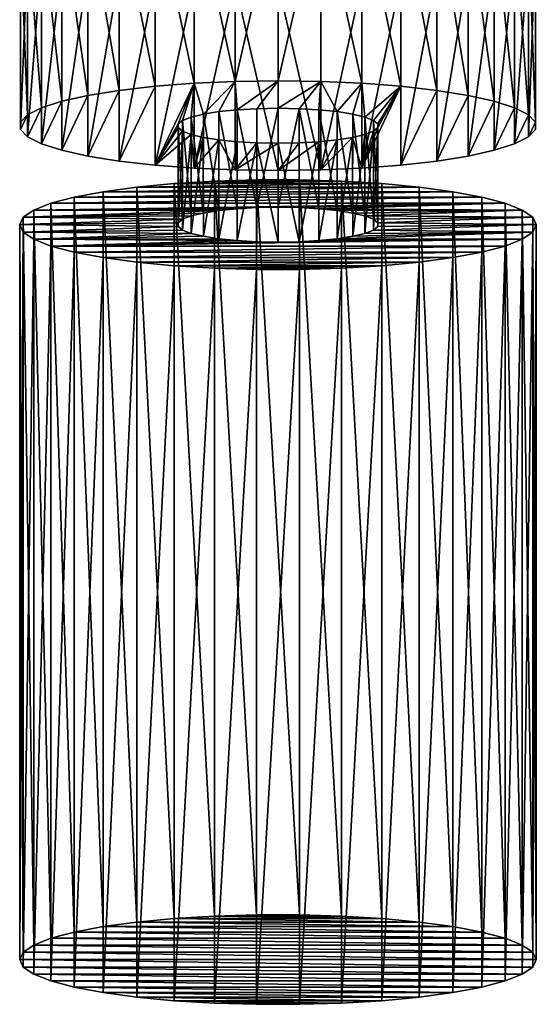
# Model space of a CAD drawing. Header units: metres. Extents: x -25 to 33, y -129 to 30.
# Tile 1 of 84: x -9 to 9, y -129 to -94. Entities that reach past the tile are written whole.
import ezdxf

# ---------------------------------------------------------------- set-up
doc = ezdxf.new("R2010")
doc.units = ezdxf.units.M
doc.layers.add('solid_BIDET-ACTIVO_SW0001', color=7, linetype='CONTINUOUS')

msp = doc.modelspace()

# ---------------------------------------------------------------- linework, layer by layer
at = {"layer": 'solid_BIDET-ACTIVO_SW0001'}
for points in [[(-4.282944, -96.70314, 84.289253), (-5.529257, -90.34491, 86.237831), (-4.282763, -90.203392, 85.435234)], [(-2.921039, -96.599541, 83.701736), (-4.282944, -96.70314, 84.289253), (-4.282763, -90.203392, 85.435234)], [(-2.921039, -96.599541, 83.701736), (-4.282763, -90.203392, 85.435234), (-2.920943, -90.099808, 84.847778)], [(-1.48729, -96.536377, 83.343475), (-2.921039, -96.599541, 83.701736), (-2.920943, -90.099808, 84.847778)], [(-1.48729, -96.536377, 83.343475), (-2.920943, -90.099808, 84.847778), (-1.48726, -90.036644, 84.489555)], [(-1.48729, -96.536377, 83.343475), (-1.48726, -90.036644, 84.489555), (0, -90.015099, 84.367355)], [(0, -96.514824, 83.221275), (-1.48729, -96.536377, 83.343475), (0, -90.015099, 84.367355)], [(0, -96.514824, 83.221275), (0, -90.015099, 84.367355), (1.48729, -90.036644, 84.489555)], [(1.48726, -96.536377, 83.343475), (0, -96.514824, 83.221275), (1.48729, -90.036644, 84.489555)], [(1.48726, -96.536377, 83.343475), (1.48729, -90.036644, 84.489555), (2.920943, -96.599541, 83.701698)], [(2.920943, -96.599541, 83.701698), (1.48729, -90.036644, 84.489555), (2.921039, -90.099815, 84.847816)], [(2.920943, -96.599541, 83.701698), (2.921039, -90.099815, 84.847816), (4.282763, -96.703125, 84.289162)], [(4.282763, -96.703125, 84.289162), (2.921039, -90.099815, 84.847816), (4.282944, -90.203407, 85.435333)], [(4.282763, -96.703125, 84.289162), (4.282944, -90.203407, 85.435333), (5.529257, -96.844643, 85.091751)], [(5.529257, -96.844643, 85.091751), (4.282944, -90.203407, 85.435333), (5.529506, -90.344948, 86.238022)], [(-6.620746, -97.019211, 86.081779), (-7.533489, -90.7229, 88.381538), (-6.620466, -90.519424, 87.227554)], [(-5.529506, -96.844673, 85.091942), (-6.620746, -97.019211, 86.081779), (-6.620466, -90.519424, 87.227554)], [(-5.529506, -96.844673, 85.091942), (-6.620466, -90.519424, 87.227554), (-5.529257, -90.34491, 86.237831)], [(-4.282944, -96.70314, 84.289253), (-5.529506, -96.844673, 85.091942), (-5.529257, -90.34491, 86.237831)], [(5.529257, -96.844643, 85.091751), (5.529506, -90.344948, 86.238022), (6.620466, -97.019157, 86.081474)], [(6.620466, -97.019157, 86.081474), (5.529506, -90.344948, 86.238022), (6.620746, -90.519478, 87.227859)], [(6.620466, -97.019157, 86.081474), (6.620746, -90.519478, 87.227859), (7.533489, -97.222633, 87.235458)], [(7.533489, -97.222633, 87.235458), (6.620746, -90.519478, 87.227859), (7.533757, -90.722977, 88.381943)], [(-7.533757, -97.22271, 87.235863), (-8.242424, -90.950462, 89.672104), (-7.533489, -90.7229, 88.381538)], [(-6.620746, -97.019211, 86.081779), (-7.533757, -97.22271, 87.235863), (-7.533489, -90.7229, 88.381538)], [(7.533489, -97.222633, 87.235458), (7.533757, -90.722977, 88.381943), (8.242424, -97.450195, 88.526031)], [(8.242424, -97.450195, 88.526031), (7.533757, -90.722977, 88.381943), (8.24263, -90.950546, 89.672569)], [(-8.72392, -97.694046, 89.908943), (-8.968882, -91.448502, 92.496605), (-8.723794, -91.194229, 91.054535)], [(-8.24263, -97.450279, 88.526489), (-8.72392, -97.694046, 89.908943), (-8.723794, -91.194229, 91.054535)], [(-8.24263, -97.450279, 88.526489), (-8.723794, -91.194229, 91.054535), (-8.242424, -90.950462, 89.672104)], [(-7.533757, -97.22271, 87.235863), (-8.24263, -97.450279, 88.526489), (-8.242424, -90.950462, 89.672104)], [(8.242424, -97.450195, 88.526031), (8.24263, -90.950546, 89.672569), (8.723794, -97.693954, 89.908463)], [(8.723794, -97.693954, 89.908463), (8.24263, -90.950546, 89.672569), (8.72392, -91.194313, 91.055023)], [(8.723794, -97.693954, 89.908463), (8.72392, -91.194313, 91.055023), (8.968882, -97.948235, 91.350525)], [(8.968882, -97.948235, 91.350525), (8.72392, -91.194313, 91.055023), (8.968923, -91.448586, 92.497093)], [(-8.968923, -97.948318, 91.351013), (-8.968923, -91.707268, 93.964157), (-8.968882, -91.448502, 92.496605)], [(-8.72392, -97.694046, 89.908943), (-8.968923, -97.948318, 91.351013), (-8.968882, -91.448502, 92.496605)], [(8.968923, -98.207001, 92.818085), (8.968923, -91.448586, 92.497093), (8.968882, -91.707359, 93.964645)], [(8.968882, -97.948235, 91.350525), (8.968923, -91.448586, 92.497093), (8.968923, -98.207001, 92.818085)], [(-8.968882, -98.207085, 92.818573), (-8.72392, -91.961548, 95.406227), (-8.968923, -91.707268, 93.964157)], [(-8.968923, -97.948318, 91.351013), (-8.968882, -98.207085, 92.818573), (-8.968923, -91.707268, 93.964157)], [(8.72392, -98.461281, 94.260147), (8.968882, -91.707359, 93.964645), (8.723794, -91.961632, 95.406715)], [(8.968923, -98.207001, 92.818085), (8.968882, -91.707359, 93.964645), (8.72392, -98.461281, 94.260147)], [(-8.968882, -98.207085, 92.818573), (-8.723794, -98.461365, 94.260635), (-8.72392, -91.961548, 95.406227)], [(-8.723794, -98.461365, 94.260635), (-8.24263, -92.205307, 96.788681), (-8.72392, -91.961548, 95.406227)], [(-8.723794, -98.461365, 94.260635), (-8.242424, -98.705124, 95.643066), (-8.24263, -92.205307, 96.788681)], [(-8.242424, -98.705124, 95.643066), (-7.533757, -92.432884, 98.079308), (-8.24263, -92.205307, 96.788681)], [(7.533757, -98.932617, 96.933228), (8.242424, -92.205391, 96.789146), (7.533489, -92.432953, 98.079712)], [(8.24263, -98.70504, 95.642601), (8.242424, -92.205391, 96.789146), (7.533757, -98.932617, 96.933228)], [(8.24263, -98.70504, 95.642601), (8.723794, -91.961632, 95.406715), (8.242424, -92.205391, 96.789146)], [(8.72392, -98.461281, 94.260147), (8.723794, -91.961632, 95.406715), (8.24263, -98.70504, 95.642601)], [(-8.242424, -98.705124, 95.643066), (-7.533489, -98.932686, 96.933632), (-7.533757, -92.432884, 98.079308)], [(-7.533489, -98.932686, 96.933632), (-6.620746, -92.636375, 99.233391), (-7.533757, -92.432884, 98.079308)], [(6.620746, -99.136108, 98.087318), (7.533489, -92.432953, 98.079712), (6.620466, -92.636429, 99.233696)], [(7.533757, -98.932617, 96.933228), (7.533489, -92.432953, 98.079712), (6.620746, -99.136108, 98.087318)], [(-7.533489, -98.932686, 96.933632), (-6.620466, -99.136162, 98.087616), (-6.620746, -92.636375, 99.233391)], [(-6.620466, -99.136162, 98.087616), (-5.529506, -92.810913, 100.223228), (-6.620746, -92.636375, 99.233391)], [(-6.620466, -99.136162, 98.087616), (-5.529257, -99.310677, 99.077339), (-5.529506, -92.810913, 100.223228)], [(-5.529257, -99.310677, 99.077339), (-4.282944, -92.952446, 101.025917), (-5.529506, -92.810913, 100.223228)], [(-5.529257, -99.310677, 99.077339), (-4.282763, -99.452194, 99.879936), (-4.282944, -92.952446, 101.025917)], [(-4.282763, -99.452194, 99.879936), (-2.921039, -93.056046, 101.613434), (-4.282944, -92.952446, 101.025917)], [(2.921039, -99.555779, 100.467361), (4.282763, -92.952469, 101.026016), (2.920943, -93.056053, 101.613472)], [(4.282944, -99.452179, 99.879837), (4.282763, -92.952469, 101.026016), (2.921039, -99.555779, 100.467361)], [(4.282944, -99.452179, 99.879837), (5.529257, -92.810944, 100.223419), (4.282763, -92.952469, 101.026016)], [(5.529506, -99.310646, 99.077148), (5.529257, -92.810944, 100.223419), (4.282944, -99.452179, 99.879837)], [(5.529506, -99.310646, 99.077148), (6.620466, -92.636429, 99.233696), (5.529257, -92.810944, 100.223419)], [(6.620746, -99.136108, 98.087318), (6.620466, -92.636429, 99.233696), (5.529506, -99.310646, 99.077148)], [(-4.282763, -99.452194, 99.879936), (-2.920943, -99.555779, 100.467392), (-2.921039, -93.056046, 101.613434)], [(-2.920943, -99.555779, 100.467392), (-1.48729, -93.119217, 101.971695), (-2.921039, -93.056046, 101.613434)], [(-2.920943, -99.555779, 100.467392), (-1.48726, -99.61895, 100.825615), (-1.48729, -93.119217, 101.971695)], [(0, -99.640495, 100.947815), (0, -93.140762, 102.093895), (-1.48729, -93.119217, 101.971695)], [(-1.48726, -99.61895, 100.825615), (0, -99.640495, 100.947815), (-1.48729, -93.119217, 101.971695)], [(1.48729, -99.61895, 100.825615), (1.48726, -93.119217, 101.971695), (0, -93.140762, 102.093895)], [(1.48729, -99.61895, 100.825615), (0, -93.140762, 102.093895), (0, -99.640495, 100.947815)], [(1.48729, -99.61895, 100.825615), (2.920943, -93.056053, 101.613472), (1.48726, -93.119217, 101.971695)], [(2.921039, -99.555779, 100.467361), (2.920943, -93.056053, 101.613472), (1.48729, -99.61895, 100.825615)], [(-4.282944, -96.70314, 84.289253), (-5.529257, -99.310677, 99.077339), (-5.529506, -96.844673, 85.091942)], [(-4.282944, -96.70314, 84.289253), (-4.282763, -99.452194, 99.879936), (-5.529257, -99.310677, 99.077339)], [(-2.921039, -96.599541, 83.701736), (-4.282763, -99.452194, 99.879936), (-4.282944, -96.70314, 84.289253)], [(-3.480326, -98.014343, 91.725479), (-4.282763, -99.452194, 99.879936), (-2.921039, -96.599541, 83.701736)], [(-3.328651, -97.889824, 91.019279), (-3.480326, -98.014343, 91.725479), (-2.921039, -96.599541, 83.701736)], [(-3.029837, -97.773613, 90.360229), (-3.328651, -97.889824, 91.019279), (-2.921039, -96.599541, 83.701736)], [(-2.601468, -97.671234, 89.779587), (-3.029837, -97.773613, 90.360229), (-2.921039, -96.599541, 83.701736)], [(-2.601468, -97.671234, 89.779587), (-2.921039, -96.599541, 83.701736), (-1.48729, -96.536377, 83.343475)], [(-2.057352, -97.585976, 89.296082), (-2.601468, -97.671234, 89.779587), (-1.48729, -96.536377, 83.343475)], [(-1.42221, -97.522446, 88.935791), (-2.057352, -97.585976, 89.296082), (-1.48729, -96.536377, 83.343475)], [(-1.42221, -97.522446, 88.935791), (-1.48729, -96.536377, 83.343475), (0, -96.514824, 83.221275)], [(-0.732889, -97.483437, 88.714554), (-1.42221, -97.522446, 88.935791), (0, -96.514824, 83.221275)], [(0, -97.469894, 88.637718), (-0.732889, -97.483437, 88.714554), (0, -96.514824, 83.221275)], [(0, -97.469894, 88.637718), (0, -96.514824, 83.221275), (1.48726, -96.536377, 83.343475)], [(0.732924, -97.483437, 88.714561), (0, -97.469894, 88.637718), (1.48726, -96.536377, 83.343475)], [(1.422302, -97.522453, 88.935829), (0.732924, -97.483437, 88.714561), (1.48726, -96.536377, 83.343475)], [(2.057511, -97.585999, 89.296196), (1.422302, -97.522453, 88.935829), (1.48726, -96.536377, 83.343475)], [(2.057511, -97.585999, 89.296196), (1.48726, -96.536377, 83.343475), (2.920943, -96.599541, 83.701698)], [(2.601654, -97.671272, 89.779793), (2.057511, -97.585999, 89.296196), (2.920943, -96.599541, 83.701698)], [(3.030004, -97.773666, 90.360512), (2.601654, -97.671272, 89.779793), (2.920943, -96.599541, 83.701698)], [(3.030004, -97.773666, 90.360512), (2.920943, -96.599541, 83.701698), (4.282763, -96.703125, 84.289162)], [(4.282763, -96.703125, 84.289162), (4.282944, -99.452179, 99.879837), (2.921039, -99.555779, 100.467361)], [(3.480326, -98.140976, 92.443611), (4.282763, -96.703125, 84.289162), (2.921039, -99.555779, 100.467361)], [(3.328759, -97.889885, 91.019608), (3.030004, -97.773666, 90.360512), (4.282763, -96.703125, 84.289162)], [(3.480363, -98.014404, 91.725815), (3.328759, -97.889885, 91.019608), (4.282763, -96.703125, 84.289162)], [(3.480326, -98.140976, 92.443611), (3.480363, -98.014404, 91.725815), (4.282763, -96.703125, 84.289162)], [(4.282763, -96.703125, 84.289162), (5.529257, -96.844643, 85.091751), (4.282944, -99.452179, 99.879837)], [(-6.620746, -97.019211, 86.081779), (-7.533489, -98.932686, 96.933632), (-7.533757, -97.22271, 87.235863)], [(-6.620746, -97.019211, 86.081779), (-6.620466, -99.136162, 98.087616), (-7.533489, -98.932686, 96.933632)], [(-5.529506, -96.844673, 85.091942), (-6.620466, -99.136162, 98.087616), (-6.620746, -97.019211, 86.081779)], [(-5.529506, -96.844673, 85.091942), (-5.529257, -99.310677, 99.077339), (-6.620466, -99.136162, 98.087616)], [(5.529257, -96.844643, 85.091751), (5.529506, -99.310646, 99.077148), (4.282944, -99.452179, 99.879837)], [(5.529257, -96.844643, 85.091751), (6.620466, -97.019157, 86.081474), (5.529506, -99.310646, 99.077148)], [(6.620466, -97.019157, 86.081474), (6.620746, -99.136108, 98.087318), (5.529506, -99.310646, 99.077148)], [(6.620466, -97.019157, 86.081474), (7.533489, -97.222633, 87.235458), (6.620746, -99.136108, 98.087318)], [(-7.533757, -97.22271, 87.235863), (-8.242424, -98.705124, 95.643066), (-8.24263, -97.450279, 88.526489)], [(-7.533757, -97.22271, 87.235863), (-7.533489, -98.932686, 96.933632), (-8.242424, -98.705124, 95.643066)], [(7.533489, -97.222633, 87.235458), (7.533757, -98.932617, 96.933228), (6.620746, -99.136108, 98.087318)], [(7.533489, -97.222633, 87.235458), (8.242424, -97.450195, 88.526031), (7.533757, -98.932617, 96.933228)], [(-8.72392, -97.694046, 89.908943), (-8.968882, -98.207085, 92.818573), (-8.968923, -97.948318, 91.351013)], [(-8.72392, -97.694046, 89.908943), (-8.723794, -98.461365, 94.260635), (-8.968882, -98.207085, 92.818573)], [(-8.24263, -97.450279, 88.526489), (-8.723794, -98.461365, 94.260635), (-8.72392, -97.694046, 89.908943)], [(-8.24263, -97.450279, 88.526489), (-8.242424, -98.705124, 95.643066), (-8.723794, -98.461365, 94.260635)], [(-2.601468, -97.671234, 89.779587), (-2.601654, -101.118095, 89.172028), (-3.029837, -97.773613, 90.360229)], [(-2.601468, -97.671234, 89.779587), (-2.057511, -101.032822, 88.688423), (-2.601654, -101.118095, 89.172028)], [(-2.057352, -97.585976, 89.296082), (-2.057511, -101.032822, 88.688423), (-2.601468, -97.671234, 89.779587)], [(-2.057352, -97.585976, 89.296082), (-1.422302, -100.969284, 88.328064), (-2.057511, -101.032822, 88.688423)], [(-1.42221, -97.522446, 88.935791), (-1.422302, -100.969284, 88.328064), (-2.057352, -97.585976, 89.296082)], [(-1.42221, -97.522446, 88.935791), (-0.732924, -100.930267, 88.106789), (-1.422302, -100.969284, 88.328064)], [(-0.732889, -97.483437, 88.714554), (-0.732924, -100.930267, 88.106789), (-1.42221, -97.522446, 88.935791)], [(0, -97.469894, 88.637718), (0, -100.916718, 88.029953), (-0.732924, -100.930267, 88.106789)], [(0, -97.469894, 88.637718), (-0.732924, -100.930267, 88.106789), (-0.732889, -97.483437, 88.714554)], [(0.732924, -97.483437, 88.714561), (0, -100.916718, 88.029953), (0, -97.469894, 88.637718)], [(0.732924, -97.483437, 88.714561), (0.732889, -100.930267, 88.106789), (0, -100.916718, 88.029953)], [(0.732924, -97.483437, 88.714561), (1.42221, -100.969276, 88.328018), (0.732889, -100.930267, 88.106789)], [(1.422302, -97.522453, 88.935829), (1.42221, -100.969276, 88.328018), (0.732924, -97.483437, 88.714561)], [(1.422302, -97.522453, 88.935829), (2.057352, -101.032806, 88.688309), (1.42221, -100.969276, 88.328018)], [(2.057511, -97.585999, 89.296196), (2.057352, -101.032806, 88.688309), (1.422302, -97.522453, 88.935829)], [(2.057511, -97.585999, 89.296196), (2.601468, -101.118057, 89.171822), (2.057352, -101.032806, 88.688309)], [(2.601654, -97.671272, 89.779793), (2.601468, -101.118057, 89.171822), (2.057511, -97.585999, 89.296196)], [(2.601654, -97.671272, 89.779793), (3.029837, -101.220444, 89.752457), (2.601468, -101.118057, 89.171822)], [(3.030004, -97.773666, 90.360512), (3.029837, -101.220444, 89.752457), (2.601654, -97.671272, 89.779793)], [(8.242424, -97.450195, 88.526031), (8.24263, -98.70504, 95.642601), (7.533757, -98.932617, 96.933228)], [(8.242424, -97.450195, 88.526031), (8.723794, -97.693954, 89.908463), (8.24263, -98.70504, 95.642601)], [(8.723794, -97.693954, 89.908463), (8.72392, -98.461281, 94.260147), (8.24263, -98.70504, 95.642601)], [(8.723794, -97.693954, 89.908463), (8.968882, -97.948235, 91.350525), (8.72392, -98.461281, 94.260147)], [(-3.480326, -98.014343, 91.725479), (-3.480363, -98.140915, 92.443275), (-4.282763, -99.452194, 99.879936)], [(-3.480326, -98.014343, 91.725479), (-3.328759, -101.336708, 90.411835), (-3.480363, -101.461235, 91.11805)], [(-3.480326, -98.014343, 91.725479), (-3.480363, -101.461235, 91.11805), (-3.480363, -98.140915, 92.443275)], [(-3.328651, -97.889824, 91.019279), (-3.328759, -101.336708, 90.411835), (-3.480326, -98.014343, 91.725479)], [(-3.328651, -97.889824, 91.019279), (-3.030004, -101.22049, 89.752739), (-3.328759, -101.336708, 90.411835)], [(-3.029837, -97.773613, 90.360229), (-3.030004, -101.22049, 89.752739), (-3.328651, -97.889824, 91.019279)], [(-3.029837, -97.773613, 90.360229), (-2.601654, -101.118095, 89.172028), (-3.030004, -101.22049, 89.752739)], [(3.030004, -97.773666, 90.360512), (3.328651, -101.336655, 90.411507), (3.029837, -101.220444, 89.752457)], [(3.328759, -97.889885, 91.019608), (3.328651, -101.336655, 90.411507), (3.030004, -97.773666, 90.360512)], [(3.328759, -97.889885, 91.019608), (3.480326, -101.461174, 91.117714), (3.328651, -101.336655, 90.411507)], [(3.480363, -98.014404, 91.725815), (3.480326, -101.461174, 91.117714), (3.328759, -97.889885, 91.019608)], [(3.480363, -98.014404, 91.725815), (3.480363, -101.587738, 91.83551), (3.480326, -101.461174, 91.117714)], [(3.480326, -98.140976, 92.443611), (3.480363, -101.587738, 91.83551), (3.480363, -98.014404, 91.725815)], [(8.968882, -97.948235, 91.350525), (8.968923, -98.207001, 92.818085), (8.72392, -98.461281, 94.260147)], [(-3.480363, -98.140915, 92.443275), (-3.328759, -98.265442, 93.14949), (-4.282763, -99.452194, 99.879936)], [(-3.328759, -98.265442, 93.14949), (-3.030004, -98.381653, 93.808586), (-4.282763, -99.452194, 99.879936)], [(-3.030004, -98.381653, 93.808586), (-2.920943, -99.555779, 100.467392), (-4.282763, -99.452194, 99.879936)], [(-3.480363, -98.140915, 92.443275), (-3.480363, -101.461235, 91.11805), (-3.480326, -101.587799, 91.835846)], [(-3.480363, -98.140915, 92.443275), (-3.480326, -101.587799, 91.835846), (-3.328759, -98.265442, 93.14949)], [(-3.328759, -98.265442, 93.14949), (-3.480326, -101.587799, 91.835846), (-3.328651, -101.712326, 92.542046)], [(-3.328759, -98.265442, 93.14949), (-3.328651, -101.712326, 92.542046), (-3.030004, -98.381653, 93.808586)], [(-3.030004, -98.381653, 93.808586), (-3.328651, -101.712326, 92.542046), (-3.029837, -101.828529, 93.201096)], [(-3.030004, -98.381653, 93.808586), (-3.029837, -101.828529, 93.201096), (-2.601654, -98.484047, 94.389297)], [(-3.030004, -98.381653, 93.808586), (-2.601654, -98.484047, 94.389297), (-2.920943, -99.555779, 100.467392)], [(2.601468, -98.484085, 94.389503), (2.601654, -101.930878, 93.781532), (3.029837, -98.381706, 93.808868)], [(2.601468, -98.484085, 94.389503), (3.029837, -98.381706, 93.808868), (2.921039, -99.555779, 100.467361)], [(3.029837, -98.381706, 93.808868), (2.601654, -101.930878, 93.781532), (3.030004, -101.828484, 93.200813)], [(3.328651, -98.265495, 93.149818), (3.480326, -98.140976, 92.443611), (2.921039, -99.555779, 100.467361)], [(3.029837, -98.381706, 93.808868), (3.328651, -98.265495, 93.149818), (2.921039, -99.555779, 100.467361)], [(3.029837, -98.381706, 93.808868), (3.030004, -101.828484, 93.200813), (3.328651, -98.265495, 93.149818)], [(3.328651, -98.265495, 93.149818), (3.030004, -101.828484, 93.200813), (3.328759, -101.712265, 92.541725)], [(3.328651, -98.265495, 93.149818), (3.328759, -101.712265, 92.541725), (3.480326, -98.140976, 92.443611)], [(3.480326, -98.140976, 92.443611), (3.328759, -101.712265, 92.541725), (3.480363, -101.587738, 91.83551)], [(-2.601654, -98.484047, 94.389297), (-3.029837, -101.828529, 93.201096), (-2.601468, -101.930916, 93.781738)], [(-2.601654, -98.484047, 94.389297), (-2.057511, -98.569321, 94.872902), (-2.920943, -99.555779, 100.467392)], [(-2.057511, -98.569321, 94.872902), (-1.48726, -99.61895, 100.825615), (-2.920943, -99.555779, 100.467392)], [(-2.601654, -98.484047, 94.389297), (-2.601468, -101.930916, 93.781738), (-2.057511, -98.569321, 94.872902)], [(-2.057511, -98.569321, 94.872902), (-2.601468, -101.930916, 93.781738), (-2.057352, -102.016167, 94.265244)], [(-2.057511, -98.569321, 94.872902), (-2.057352, -102.016167, 94.265244), (-1.422302, -98.632866, 95.233261)], [(-2.057511, -98.569321, 94.872902), (-1.422302, -98.632866, 95.233261), (-1.48726, -99.61895, 100.825615)], [(-1.422302, -98.632866, 95.233261), (-2.057352, -102.016167, 94.265244), (-1.42221, -102.079697, 94.625534)], [(-1.422302, -98.632866, 95.233261), (-0.732924, -98.671883, 95.454536), (-1.48726, -99.61895, 100.825615)], [(-0.732924, -98.671883, 95.454536), (0, -98.685425, 95.531372), (-1.48726, -99.61895, 100.825615)], [(0, -98.685425, 95.531372), (0, -99.640495, 100.947815), (-1.48726, -99.61895, 100.825615)], [(-1.422302, -98.632866, 95.233261), (-1.42221, -102.079697, 94.625534), (-0.732924, -98.671883, 95.454536)], [(-0.732924, -98.671883, 95.454536), (-1.42221, -102.079697, 94.625534), (-0.732889, -102.118706, 94.846771)], [(-0.732924, -98.671883, 95.454536), (-0.732889, -102.118706, 94.846771), (0, -102.132256, 94.923607)], [(-0.732924, -98.671883, 95.454536), (0, -102.132256, 94.923607), (0, -98.685425, 95.531372)], [(1.42221, -98.632874, 95.233307), (1.48729, -99.61895, 100.825615), (0, -99.640495, 100.947815)], [(0.732889, -98.671883, 95.454536), (1.42221, -98.632874, 95.233307), (0, -99.640495, 100.947815)], [(0.732889, -98.671883, 95.454536), (0, -98.685425, 95.531372), (0.732924, -102.118706, 94.846764)], [(0.732889, -98.671883, 95.454536), (0, -99.640495, 100.947815), (0, -98.685425, 95.531372)], [(0, -98.685425, 95.531372), (0, -102.132256, 94.923607), (0.732924, -102.118706, 94.846764)], [(0.732889, -98.671883, 95.454536), (0.732924, -102.118706, 94.846764), (1.42221, -98.632874, 95.233307)], [(1.42221, -98.632874, 95.233307), (0.732924, -102.118706, 94.846764), (1.422302, -102.079689, 94.625496)], [(1.42221, -98.632874, 95.233307), (1.422302, -102.079689, 94.625496), (2.057352, -98.569344, 94.873016)], [(1.42221, -98.632874, 95.233307), (2.057352, -98.569344, 94.873016), (1.48729, -99.61895, 100.825615)], [(2.057352, -98.569344, 94.873016), (1.422302, -102.079689, 94.625496), (2.057511, -102.016151, 94.265137)], [(2.601468, -98.484085, 94.389503), (2.921039, -99.555779, 100.467361), (1.48729, -99.61895, 100.825615)], [(2.057352, -98.569344, 94.873016), (2.601468, -98.484085, 94.389503), (1.48729, -99.61895, 100.825615)], [(2.057352, -98.569344, 94.873016), (2.057511, -102.016151, 94.265137), (2.601468, -98.484085, 94.389503)], [(2.601468, -98.484085, 94.389503), (2.057511, -102.016151, 94.265137), (2.601654, -101.930878, 93.781532)], [(3.613414, -100.093208, 83.359573), (-3.612944, -100.09317, 83.359375), (-4.923482, -100.216263, 84.05748)], [(-3.613414, -125.698204, 78.844727), (-4.923482, -100.216263, 84.05748), (-3.612944, -100.09317, 83.359375)], [(4.923891, -100.216309, 84.057739), (3.613414, -100.093208, 83.359573), (-4.923482, -100.216263, 84.05748)], [(-3.613414, -125.698204, 78.844727), (-3.612944, -100.09317, 83.359375), (-2.209658, -125.614616, 78.370667)], [(2.209658, -100.009613, 82.885521), (-2.209164, -100.009598, 82.885391), (-3.612944, -100.09317, 83.359375)], [(-2.209658, -125.614616, 78.370667), (-3.612944, -100.09317, 83.359375), (-2.209164, -100.009598, 82.885391)], [(3.613414, -100.093208, 83.359573), (2.209658, -100.009613, 82.885521), (-3.612944, -100.09317, 83.359375)], [(-2.209658, -125.614616, 78.370667), (-2.209164, -100.009598, 82.885391), (-0.745346, -125.57206, 78.129303)], [(0.745346, -99.967056, 82.644157), (-0.74485, -99.967049, 82.644112), (-2.209164, -100.009598, 82.885391)], [(-0.745346, -125.57206, 78.129303), (-2.209164, -100.009598, 82.885391), (-0.74485, -99.967049, 82.644112)], [(2.209658, -100.009613, 82.885521), (0.745346, -99.967056, 82.644157), (-2.209164, -100.009598, 82.885391)], [(-0.745346, -125.57206, 78.129303), (-0.74485, -99.967049, 82.644112), (0.74485, -125.572052, 78.129265)], [(0.74485, -125.572052, 78.129265), (-0.74485, -99.967049, 82.644112), (0.745346, -99.967056, 82.644157)], [(0.74485, -125.572052, 78.129265), (0.745346, -99.967056, 82.644157), (2.209164, -125.614594, 78.370544)], [(2.209164, -125.614594, 78.370544), (0.745346, -99.967056, 82.644157), (2.209658, -100.009613, 82.885521)], [(2.209164, -125.614594, 78.370544), (2.209658, -100.009613, 82.885521), (3.612944, -125.698174, 78.844521)], [(3.612944, -125.698174, 78.844521), (2.209658, -100.009613, 82.885521), (3.613414, -100.093208, 83.359573)], [(3.612944, -125.698174, 78.844521), (3.613414, -100.093208, 83.359573), (4.923482, -125.821266, 79.542625)], [(4.923482, -125.821266, 79.542625), (3.613414, -100.093208, 83.359573), (4.923891, -100.216309, 84.057739)], [(6.095677, -100.374855, 84.956894), (-6.095371, -100.374809, 84.956619), (-7.100476, -100.564301, 86.031281)], [(-6.095677, -125.979858, 80.442039), (-7.100476, -100.564301, 86.031281), (-6.095371, -100.374809, 84.956619)], [(7.10067, -100.564339, 86.031525), (6.095677, -100.374855, 84.956894), (-7.100476, -100.564301, 86.031281)], [(-6.095677, -125.979858, 80.442039), (-6.095371, -100.374809, 84.956619), (-4.923891, -125.821312, 79.542885)], [(4.923891, -100.216309, 84.057739), (-4.923482, -100.216263, 84.05748), (-6.095371, -100.374809, 84.956619)], [(-4.923891, -125.821312, 79.542885), (-6.095371, -100.374809, 84.956619), (-4.923482, -100.216263, 84.05748)], [(6.095677, -100.374855, 84.956894), (4.923891, -100.216309, 84.057739), (-6.095371, -100.374809, 84.956619)], [(-4.923891, -125.821312, 79.542885), (-4.923482, -100.216263, 84.05748), (-3.613414, -125.698204, 78.844727)], [(4.923482, -125.821266, 79.542625), (4.923891, -100.216309, 84.057739), (6.095371, -125.979805, 80.441765)], [(6.095371, -125.979805, 80.441765), (4.923891, -100.216309, 84.057739), (6.095677, -100.374855, 84.956894)], [(6.095371, -125.979805, 80.441765), (6.095677, -100.374855, 84.956894), (7.100476, -126.169304, 81.516426)], [(7.100476, -126.169304, 81.516426), (6.095677, -100.374855, 84.956894), (7.10067, -100.564339, 86.031525)], [(7.915645, -100.780792, 87.259079), (-7.915546, -100.780762, 87.258904), (-8.51213, -101.017258, 88.600121)], [(-7.915645, -126.385796, 82.744225), (-8.51213, -101.017258, 88.600121), (-7.915546, -100.780762, 87.258904)], [(0, -100.916718, 88.029953), (7.915645, -100.780792, 87.259079), (-8.51213, -101.017258, 88.600121)], [(-7.915645, -126.385796, 82.744225), (-7.915546, -100.780762, 87.258904), (-7.10067, -126.169342, 81.51667)], [(7.10067, -100.564339, 86.031525), (-7.100476, -100.564301, 86.031281), (-7.915546, -100.780762, 87.258904)], [(-7.10067, -126.169342, 81.51667), (-7.915546, -100.780762, 87.258904), (-7.100476, -100.564301, 86.031281)], [(7.915645, -100.780792, 87.259079), (7.10067, -100.564339, 86.031525), (-7.915546, -100.780762, 87.258904)], [(-7.10067, -126.169342, 81.51667), (-7.100476, -100.564301, 86.031281), (-6.095677, -125.979858, 80.442039)], [(0.732889, -100.930267, 88.106789), (7.915645, -100.780792, 87.259079), (0, -100.916718, 88.029953)], [(0.732889, -100.930267, 88.106789), (1.42221, -100.969276, 88.328018), (7.915645, -100.780792, 87.259079)], [(1.42221, -100.969276, 88.328018), (8.512164, -101.017273, 88.600212), (7.915645, -100.780792, 87.259079)], [(7.100476, -126.169304, 81.516426), (7.10067, -100.564339, 86.031525), (7.915546, -126.385765, 82.744049)], [(7.915546, -126.385765, 82.744049), (7.10067, -100.564339, 86.031525), (7.915645, -100.780792, 87.259079)], [(7.915546, -126.385765, 82.744049), (7.915645, -100.780792, 87.259079), (8.51213, -126.622253, 84.085266)], [(8.51213, -126.622253, 84.085266), (7.915645, -100.780792, 87.259079), (8.512164, -101.017273, 88.600212)], [(-2.057511, -101.032822, 88.688423), (-8.51213, -101.017258, 88.600121), (-8.875914, -101.26622, 90.012085)], [(-8.512164, -126.622269, 84.085358), (-8.875914, -101.26622, 90.012085), (-8.51213, -101.017258, 88.600121)], [(-2.601654, -101.118095, 89.172028), (-2.057511, -101.032822, 88.688423), (-8.875914, -101.26622, 90.012085)], [(-3.030004, -101.22049, 89.752739), (-2.601654, -101.118095, 89.172028), (-8.875914, -101.26622, 90.012085)], [(-8.512164, -126.622269, 84.085358), (-8.51213, -101.017258, 88.600121), (-7.915645, -126.385796, 82.744225)], [(-0.732924, -100.930267, 88.106789), (0, -100.916718, 88.029953), (-8.51213, -101.017258, 88.600121)], [(-1.422302, -100.969284, 88.328064), (-0.732924, -100.930267, 88.106789), (-8.51213, -101.017258, 88.600121)], [(-2.057511, -101.032822, 88.688423), (-1.422302, -100.969284, 88.328064), (-8.51213, -101.017258, 88.600121)], [(1.42221, -100.969276, 88.328018), (2.057352, -101.032806, 88.688309), (8.512164, -101.017273, 88.600212)], [(2.057352, -101.032806, 88.688309), (2.601468, -101.118057, 89.171822), (8.512164, -101.017273, 88.600212)], [(2.601468, -101.118057, 89.171822), (3.029837, -101.220444, 89.752457), (8.512164, -101.017273, 88.600212)], [(3.029837, -101.220444, 89.752457), (8.875916, -101.266228, 90.012115), (8.512164, -101.017273, 88.600212)], [(8.51213, -126.622253, 84.085266), (8.512164, -101.017273, 88.600212), (8.875914, -126.871223, 85.497231)], [(8.875914, -126.871223, 85.497231), (8.512164, -101.017273, 88.600212), (8.875916, -101.266228, 90.012115)], [(-8.875914, -101.26622, 90.012085), (-9, -127.129486, 86.961929), (-9, -101.52449, 91.476776)], [(-8.875916, -126.871231, 85.497261), (-9, -127.129486, 86.961929), (-8.875914, -101.26622, 90.012085)], [(-3.328759, -101.336708, 90.411835), (-8.875914, -101.26622, 90.012085), (-9, -101.52449, 91.476776)], [(-3.480363, -101.461235, 91.11805), (-3.328759, -101.336708, 90.411835), (-9, -101.52449, 91.476776)], [(-3.480326, -101.587799, 91.835846), (-3.480363, -101.461235, 91.11805), (-9, -101.52449, 91.476776)], [(-9, -101.52449, 91.476776), (-9, -127.129486, 86.961929), (-8.875914, -127.387756, 88.42662)], [(-8.875916, -101.782745, 92.941444), (-9, -101.52449, 91.476776), (-8.875914, -127.387756, 88.42662)], [(-3.480326, -101.587799, 91.835846), (-9, -101.52449, 91.476776), (-8.875916, -101.782745, 92.941444)], [(-8.875916, -126.871231, 85.497261), (-8.875914, -101.26622, 90.012085), (-8.512164, -126.622269, 84.085358)], [(-3.328759, -101.336708, 90.411835), (-3.030004, -101.22049, 89.752739), (-8.875914, -101.26622, 90.012085)], [(3.029837, -101.220444, 89.752457), (3.328651, -101.336655, 90.411507), (8.875916, -101.266228, 90.012115)], [(3.328651, -101.336655, 90.411507), (3.480326, -101.461174, 91.117714), (8.875916, -101.266228, 90.012115)], [(3.328759, -101.712265, 92.541725), (8.875914, -101.782753, 92.941475), (9, -101.52449, 91.476776)], [(3.480363, -101.587738, 91.83551), (3.328759, -101.712265, 92.541725), (9, -101.52449, 91.476776)], [(3.480326, -101.461174, 91.117714), (9, -101.52449, 91.476776), (8.875916, -101.266228, 90.012115)], [(3.480326, -101.461174, 91.117714), (3.480363, -101.587738, 91.83551), (9, -101.52449, 91.476776)], [(8.875914, -126.871223, 85.497231), (8.875916, -101.266228, 90.012115), (9, -101.52449, 91.476776)], [(9, -101.52449, 91.476776), (8.875914, -101.782753, 92.941475), (9, -127.129486, 86.961929)], [(8.875914, -126.871223, 85.497231), (9, -101.52449, 91.476776), (9, -127.129486, 86.961929)], [(-3.328651, -101.712326, 92.542046), (-3.480326, -101.587799, 91.835846), (-8.875916, -101.782745, 92.941444)], [(-3.029837, -101.828529, 93.201096), (-3.328651, -101.712326, 92.542046), (-8.875916, -101.782745, 92.941444)], [(-8.512164, -102.0317, 94.353348), (-8.875916, -101.782745, 92.941444), (-8.875914, -127.387756, 88.42662)], [(-3.029837, -101.828529, 93.201096), (-8.875916, -101.782745, 92.941444), (-8.512164, -102.0317, 94.353348)], [(-2.601468, -101.930916, 93.781738), (-3.029837, -101.828529, 93.201096), (-8.512164, -102.0317, 94.353348)], [(2.057511, -102.016151, 94.265137), (8.51213, -102.031723, 94.353439), (8.875914, -101.782753, 92.941475)], [(2.601654, -101.930878, 93.781532), (2.057511, -102.016151, 94.265137), (8.875914, -101.782753, 92.941475)], [(3.030004, -101.828484, 93.200813), (2.601654, -101.930878, 93.781532), (8.875914, -101.782753, 92.941475)], [(3.328759, -101.712265, 92.541725), (3.030004, -101.828484, 93.200813), (8.875914, -101.782753, 92.941475)], [(8.875914, -101.782753, 92.941475), (8.51213, -102.031723, 94.353439), (8.512164, -127.636703, 89.838493)], [(8.875914, -101.782753, 92.941475), (8.512164, -127.636703, 89.838493), (8.875916, -127.387749, 88.42659)], [(8.875914, -101.782753, 92.941475), (8.875916, -127.387749, 88.42659), (9, -127.129486, 86.961929)], [(-8.512164, -102.0317, 94.353348), (-8.875914, -127.387756, 88.42662), (-8.51213, -127.636719, 89.838585)], [(-2.057352, -102.016167, 94.265244), (-2.601468, -101.930916, 93.781738), (-8.512164, -102.0317, 94.353348)], [(-1.42221, -102.079697, 94.625534), (-2.057352, -102.016167, 94.265244), (-8.512164, -102.0317, 94.353348)], [(-7.915645, -102.268181, 95.694481), (-8.512164, -102.0317, 94.353348), (-8.51213, -127.636719, 89.838585)], [(-1.42221, -102.079697, 94.625534), (-8.512164, -102.0317, 94.353348), (-7.915645, -102.268181, 95.694481)], [(8.51213, -102.031723, 94.353439), (-7.915645, -102.268181, 95.694481), (7.915546, -102.268211, 95.694656)], [(0, -102.132256, 94.923607), (-7.915645, -102.268181, 95.694481), (8.51213, -102.031723, 94.353439)], [(-0.732889, -102.118706, 94.846771), (-1.42221, -102.079697, 94.625534), (-7.915645, -102.268181, 95.694481)], [(0, -102.132256, 94.923607), (-0.732889, -102.118706, 94.846771), (-7.915645, -102.268181, 95.694481)], [(0.732924, -102.118706, 94.846764), (0, -102.132256, 94.923607), (8.51213, -102.031723, 94.353439)], [(1.422302, -102.079689, 94.625496), (0.732924, -102.118706, 94.846764), (8.51213, -102.031723, 94.353439)], [(2.057511, -102.016151, 94.265137), (1.422302, -102.079689, 94.625496), (8.51213, -102.031723, 94.353439)], [(8.51213, -102.031723, 94.353439), (7.915546, -102.268211, 95.694656), (7.915645, -127.873184, 91.179626)], [(8.51213, -102.031723, 94.353439), (7.915645, -127.873184, 91.179626), (8.512164, -127.636703, 89.838493)], [(-7.915645, -102.268181, 95.694481), (-8.51213, -127.636719, 89.838585), (-7.915546, -127.873215, 91.179802)], [(-7.10067, -102.484634, 96.922035), (-7.915645, -102.268181, 95.694481), (-7.915546, -127.873215, 91.179802)], [(7.915546, -102.268211, 95.694656), (-7.915645, -102.268181, 95.694481), (-7.10067, -102.484634, 96.922035)], [(-7.10067, -102.484634, 96.922035), (-7.915546, -127.873215, 91.179802), (-7.100476, -128.089676, 92.407425)], [(7.915546, -102.268211, 95.694656), (-7.10067, -102.484634, 96.922035), (7.100476, -102.484673, 96.922279)], [(-6.095677, -102.674118, 97.996666), (-7.10067, -102.484634, 96.922035), (-7.100476, -128.089676, 92.407425)], [(7.100476, -102.484673, 96.922279), (-7.10067, -102.484634, 96.922035), (-6.095677, -102.674118, 97.996666)], [(7.100476, -102.484673, 96.922279), (-6.095677, -102.674118, 97.996666), (6.095371, -102.674164, 97.996941)], [(7.100476, -102.484673, 96.922279), (6.095371, -102.674164, 97.996941), (6.095677, -128.279114, 93.481812)], [(7.100476, -102.484673, 96.922279), (6.095677, -128.279114, 93.481812), (7.10067, -128.08963, 92.407181)], [(7.915546, -102.268211, 95.694656), (7.100476, -102.484673, 96.922279), (7.10067, -128.08963, 92.407181)], [(7.915546, -102.268211, 95.694656), (7.10067, -128.08963, 92.407181), (7.915645, -127.873184, 91.179626)], [(-6.095677, -102.674118, 97.996666), (-7.100476, -128.089676, 92.407425), (-6.095371, -128.279175, 93.482086)], [(-4.923891, -102.832664, 98.895821), (-6.095677, -102.674118, 97.996666), (-6.095371, -128.279175, 93.482086)], [(6.095371, -102.674164, 97.996941), (-6.095677, -102.674118, 97.996666), (-4.923891, -102.832664, 98.895821)], [(-4.923891, -102.832664, 98.895821), (-6.095371, -128.279175, 93.482086), (-4.923482, -128.437714, 94.381226)], [(6.095371, -102.674164, 97.996941), (-4.923891, -102.832664, 98.895821), (4.923482, -102.83271, 98.89608)], [(-3.613414, -102.955772, 99.593979), (-4.923891, -102.832664, 98.895821), (-4.923482, -128.437714, 94.381226)], [(4.923482, -102.83271, 98.89608), (-4.923891, -102.832664, 98.895821), (-3.613414, -102.955772, 99.593979)], [(4.923482, -102.83271, 98.89608), (-3.613414, -102.955772, 99.593979), (3.612944, -102.955803, 99.594185)], [(4.923482, -102.83271, 98.89608), (3.612944, -102.955803, 99.594185), (3.613414, -128.560776, 95.079132)], [(4.923482, -102.83271, 98.89608), (3.613414, -128.560776, 95.079132), (4.923891, -128.437668, 94.380966)], [(6.095371, -102.674164, 97.996941), (4.923482, -102.83271, 98.89608), (4.923891, -128.437668, 94.380966)], [(6.095371, -102.674164, 97.996941), (4.923891, -128.437668, 94.380966), (6.095677, -128.279114, 93.481812)], [(-3.613414, -102.955772, 99.593979), (-4.923482, -128.437714, 94.381226), (-3.612944, -128.560806, 95.07933)], [(-2.209658, -103.03936, 100.068039), (-3.613414, -102.955772, 99.593979), (-3.612944, -128.560806, 95.07933)], [(3.612944, -102.955803, 99.594185), (-3.613414, -102.955772, 99.593979), (-2.209658, -103.03936, 100.068039)], [(-2.209658, -103.03936, 100.068039), (-3.612944, -128.560806, 95.07933), (-2.209164, -128.644379, 95.553307)], [(3.612944, -102.955803, 99.594185), (-2.209658, -103.03936, 100.068039), (2.209164, -103.039383, 100.068161)], [(-0.745346, -103.081917, 100.309402), (-2.209658, -103.03936, 100.068039), (-2.209164, -128.644379, 95.553307)], [(2.209164, -103.039383, 100.068161), (-2.209658, -103.03936, 100.068039), (-0.745346, -103.081917, 100.309402)], [(-0.745346, -103.081917, 100.309402), (-2.209164, -128.644379, 95.553307), (-0.74485, -128.68692, 95.794594)], [(2.209164, -103.039383, 100.068161), (-0.745346, -103.081917, 100.309402), (0.74485, -103.081924, 100.309441)], [(0.74485, -103.081924, 100.309441), (-0.745346, -103.081917, 100.309402), (-0.74485, -128.68692, 95.794594)], [(0.74485, -103.081924, 100.309441), (-0.74485, -128.68692, 95.794594), (0.745346, -128.68692, 95.794548)], [(2.209164, -103.039383, 100.068161), (0.74485, -103.081924, 100.309441), (0.745346, -128.68692, 95.794548)], [(2.209164, -103.039383, 100.068161), (0.745346, -128.68692, 95.794548), (2.209658, -128.644363, 95.553185)], [(3.612944, -102.955803, 99.594185), (2.209164, -103.039383, 100.068161), (2.209658, -128.644363, 95.553185)], [(3.612944, -102.955803, 99.594185), (2.209658, -128.644363, 95.553185), (3.613414, -128.560776, 95.079132)], [(-6.095677, -125.979858, 80.442039), (-4.923891, -125.821312, 79.542885), (6.095371, -125.979805, 80.441765)], [(-4.923891, -125.821312, 79.542885), (-3.613414, -125.698204, 78.844727), (4.923482, -125.821266, 79.542625)], [(-4.923891, -125.821312, 79.542885), (4.923482, -125.821266, 79.542625), (6.095371, -125.979805, 80.441765)], [(-3.613414, -125.698204, 78.844727), (-2.209658, -125.614616, 78.370667), (3.612944, -125.698174, 78.844521)], [(-3.613414, -125.698204, 78.844727), (3.612944, -125.698174, 78.844521), (4.923482, -125.821266, 79.542625)], [(-2.209658, -125.614616, 78.370667), (-0.745346, -125.57206, 78.129303), (2.209164, -125.614594, 78.370544)], [(-2.209658, -125.614616, 78.370667), (2.209164, -125.614594, 78.370544), (3.612944, -125.698174, 78.844521)], [(-0.745346, -125.57206, 78.129303), (0.74485, -125.572052, 78.129265), (2.209164, -125.614594, 78.370544)], [(-7.915645, -126.385796, 82.744225), (-7.10067, -126.169342, 81.51667), (7.915546, -126.385765, 82.744049)], [(-7.10067, -126.169342, 81.51667), (-6.095677, -125.979858, 80.442039), (7.100476, -126.169304, 81.516426)], [(-7.10067, -126.169342, 81.51667), (7.100476, -126.169304, 81.516426), (7.915546, -126.385765, 82.744049)], [(-6.095677, -125.979858, 80.442039), (6.095371, -125.979805, 80.441765), (7.100476, -126.169304, 81.516426)], [(-8.512164, -126.622269, 84.085358), (-7.915645, -126.385796, 82.744225), (8.51213, -126.622253, 84.085266)], [(-7.915645, -126.385796, 82.744225), (7.915546, -126.385765, 82.744049), (8.51213, -126.622253, 84.085266)], [(-8.875916, -126.871231, 85.497261), (9, -127.129486, 86.961929), (-9, -127.129486, 86.961929)], [(-8.875916, -126.871231, 85.497261), (-8.512164, -126.622269, 84.085358), (8.875914, -126.871223, 85.497231)], [(-8.875916, -126.871231, 85.497261), (8.875914, -126.871223, 85.497231), (9, -127.129486, 86.961929)], [(-8.512164, -126.622269, 84.085358), (8.51213, -126.622253, 84.085266), (8.875914, -126.871223, 85.497231)], [(-9, -127.129486, 86.961929), (9, -127.129486, 86.961929), (8.875916, -127.387749, 88.42659)], [(-9, -127.129486, 86.961929), (8.875916, -127.387749, 88.42659), (-8.875914, -127.387756, 88.42662)], [(-8.875914, -127.387756, 88.42662), (8.875916, -127.387749, 88.42659), (8.512164, -127.636703, 89.838493)], [(-8.875914, -127.387756, 88.42662), (8.512164, -127.636703, 89.838493), (-8.51213, -127.636719, 89.838585)], [(-8.51213, -127.636719, 89.838585), (8.512164, -127.636703, 89.838493), (7.915645, -127.873184, 91.179626)], [(-8.51213, -127.636719, 89.838585), (7.915645, -127.873184, 91.179626), (-7.915546, -127.873215, 91.179802)], [(-7.915546, -127.873215, 91.179802), (7.915645, -127.873184, 91.179626), (7.10067, -128.08963, 92.407181)], [(-7.915546, -127.873215, 91.179802), (7.10067, -128.08963, 92.407181), (-7.100476, -128.089676, 92.407425)], [(-7.100476, -128.089676, 92.407425), (7.10067, -128.08963, 92.407181), (6.095677, -128.279114, 93.481812)], [(-7.100476, -128.089676, 92.407425), (6.095677, -128.279114, 93.481812), (-6.095371, -128.279175, 93.482086)], [(-6.095371, -128.279175, 93.482086), (6.095677, -128.279114, 93.481812), (4.923891, -128.437668, 94.380966)], [(-6.095371, -128.279175, 93.482086), (4.923891, -128.437668, 94.380966), (-4.923482, -128.437714, 94.381226)], [(-4.923482, -128.437714, 94.381226), (4.923891, -128.437668, 94.380966), (3.613414, -128.560776, 95.079132)], [(-4.923482, -128.437714, 94.381226), (3.613414, -128.560776, 95.079132), (-3.612944, -128.560806, 95.07933)], [(-3.612944, -128.560806, 95.07933), (3.613414, -128.560776, 95.079132), (2.209658, -128.644363, 95.553185)], [(-3.612944, -128.560806, 95.07933), (2.209658, -128.644363, 95.553185), (-2.209164, -128.644379, 95.553307)], [(-2.209164, -128.644379, 95.553307), (2.209658, -128.644363, 95.553185), (0.745346, -128.68692, 95.794548)], [(-2.209164, -128.644379, 95.553307), (0.745346, -128.68692, 95.794548), (-0.74485, -128.68692, 95.794594)]]:
    msp.add_3dface(points, dxfattribs=at)

doc.saveas('drawing.dxf')
